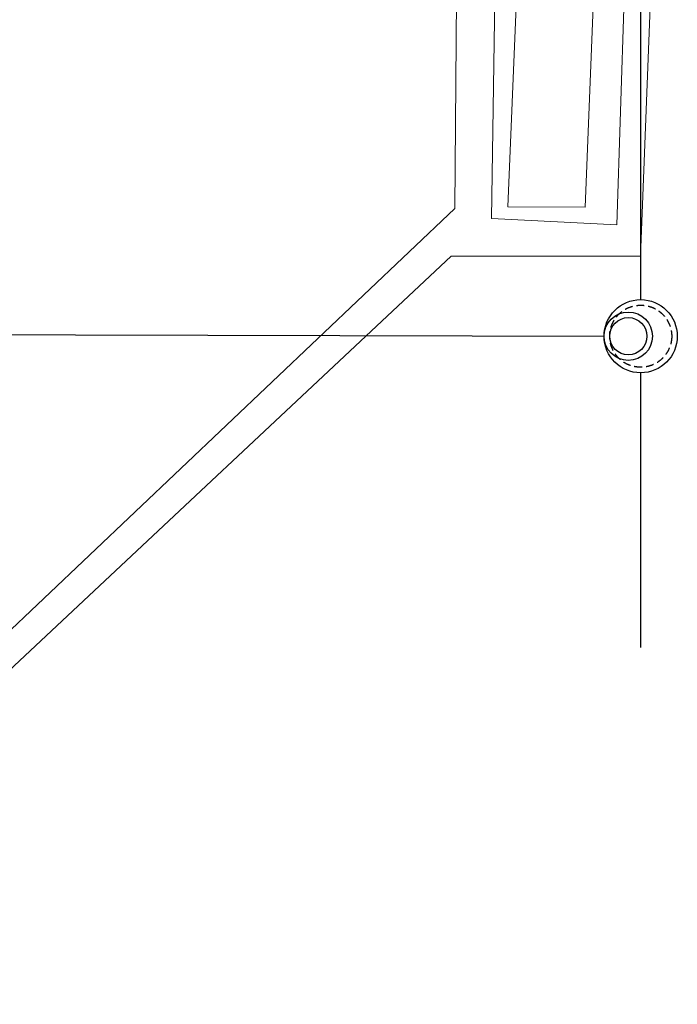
# Model space of a CAD drawing. Header units: millimetres. Extents: x -300186 to 535164, y -28581 to 763383.
# Tile 9 of 256: x -275020 to -264422, y 145160 to 161032. Entities that reach past the tile are written whole.
import ezdxf

# ---------------------------------------------------------------- set-up
doc = ezdxf.new("R2010")
doc.units = ezdxf.units.MM
doc.header["$LTSCALE"] = 10
doc.linetypes.add('DASHED', pattern=[19.05, 12.7, -6.35])
doc.layers.add('CKKANALIZACE_DESTOVA_PODZ', color=7, linetype='KANALIZACE_DESTOVA_PODZ', lineweight=25)
doc.layers.add('tenka', color=6, linetype='Continuous', lineweight=9)
doc.linetypes.add('KANALIZACE_DESTOVA_PODZ', pattern='A,35,-15,[102,CADKON.SHX,S=5,R=0,X=0,Y=5],-5,[106,CADKON.SHX,S=5,R=0,X=10,Y=0],30,-15', length=100)

# ---------------------------------------------------------------- blocks, each defined once
blk = doc.blocks.new('slepak')
at = {"layer": 'tenka', "color": 252}
for p, q in [((28531, 92097), (29040, 104953)), ((29040, 91815), (29451, 104346)), ((29711, 98793), (29422, 91306)), ((26431, 92076), (26465, 96576)), ((27088, 96576), (27018, 91914)), ((27449, 96149), (27280, 92105)), ((13165, 79493), (26431, 92076)), ((27280, 92105), (28531, 92097)), ((27018, 91914), (29040, 91815)), ((26368, 91306), (13504, 79248)), ((29422, 91306), (26368, 91306))]:
    blk.add_line(p, q, dxfattribs=at)

msp = doc.modelspace()

# ---------------------------------------------------------------- linework, layer by layer
at = {"color": 0, "linetype": 'ByBlock', "lineweight": -2}
for centre, radius in [((-265011.697, 155929.53), 590), ((-265211.697, 155929.53), 390), ((-265211.697, 155929.53), 300)]:
    msp.add_circle(centre, radius, dxfattribs=at)
at = {"color": 0, "linetype": 'DASHED', "lineweight": -2}
msp.add_circle((-265011.697, 155929.53), 500, dxfattribs=at)
at = {"layer": 'CKKANALIZACE_DESTOVA_PODZ'}
for points in [[(-265011.697, 156519.53), (-265011.697, 170672.089)], [(-289031.905, 155990.131), (-265601.695, 155930.518)], [(-265011.697, 150912.36), (-265011.697, 155339.53)]]:
    msp.add_lwpolyline(points, dxfattribs=at)

# ---------------------------------------------------------------- next in the draw order: block references
msp.add_blockref('slepak', (-294435.48, 65911.631))

doc.saveas('drawing.dxf')
